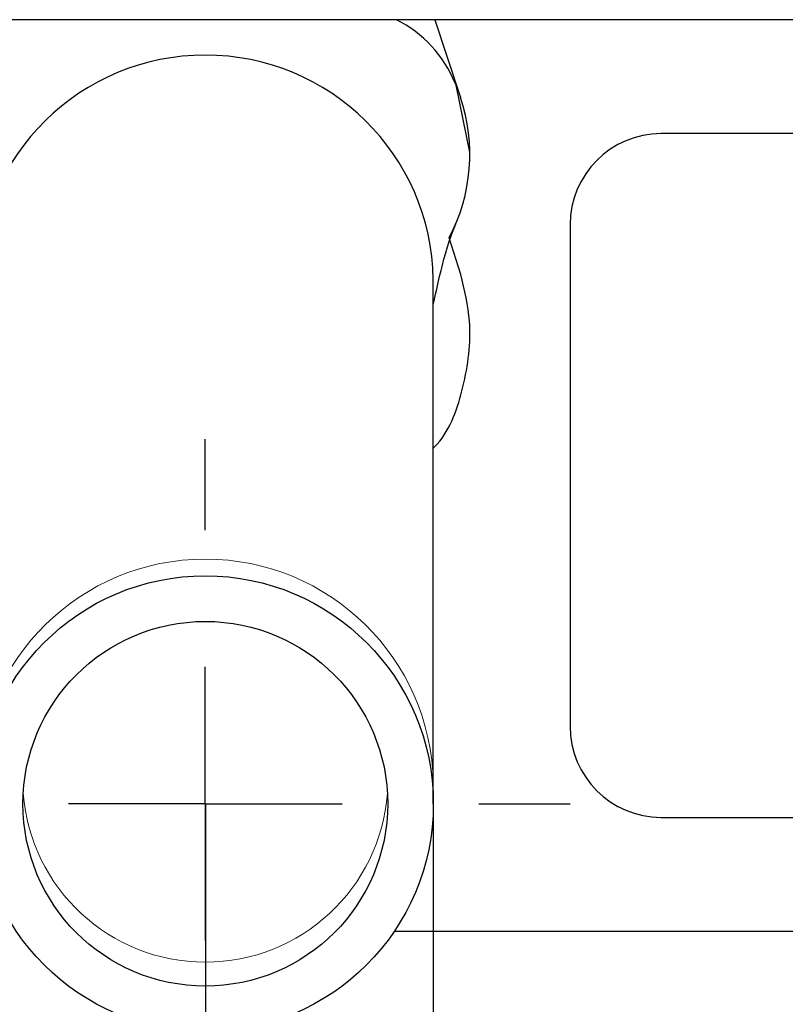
# Paper-space layout 'Blatt3' of a CAD drawing. Header units: millimetres. Extents: x 5 to 418, y 2 to 292.
# Tile 6 of 39: x 226 to 237, y 116 to 130. Entities that reach past the tile are written whole.
import ezdxf

# ---------------------------------------------------------------- set-up
doc = ezdxf.new("R2010")
doc.units = ezdxf.units.MM
doc.layers.add('SLD-0', color=7, linetype='Continuous')
doc.styles.add('SLDTEXTSTYLE1', font='TXT', dxfattribs={"width": 0.605})
doc.styles.add('SLDTEXTSTYLE3', font='TXT', dxfattribs={"width": 0.57})
doc.dimstyles.new('SLDDIMSTYLE2', dxfattribs={"dimtxt": 3.5, "dimasz": 3.302, "dimexe": 0, "dimexo": 0.0625, "dimgap": 0.875, "dimtad": 1, "dimlfac": 1.5, "dimrnd": 1e-09, "dimzin": 12, "dimdsep": 46, "dimtxsty": 'SLDTEXTSTYLE1', "dimsah": 1, "dimcen": 0.09, "dimadec": 0, "dimazin": 3, "dimtfac": 1, "dimtmove": 0, "dimatfit": 0, "dimfxl": 1, "dimfrac": 2, "dimtolj": 1, "dimtzin": 12, "dimarcsym": 0})
doc.dimstyles.new('SLDDIMSTYLE5', dxfattribs={"dimtxt": 3.5, "dimasz": 3.302, "dimexe": 0, "dimexo": 0.0625, "dimgap": 0.875, "dimtad": 1, "dimlfac": 1.5, "dimrnd": 1e-09, "dimzin": 12, "dimdsep": 46, "dimtxsty": 'SLDTEXTSTYLE1', "dimsah": 1, "dimcen": 0.09, "dimadec": 0, "dimazin": 3, "dimtfac": 1, "dimtofl": 0, "dimtmove": 0, "dimatfit": 3, "dimfxl": 1, "dimfrac": 2, "dimtolj": 1, "dimtzin": 12, "dimarcsym": 0})

# ---------------------------------------------------------------- blocks, each defined once
blk = doc.blocks.new('_D_13')
at = {"layer": 'SLD-0', "color": 7}
for p, q in [((180.443, 118.669), (180.443, 84.469)), ((228.443, 113.335), (228.443, 84.469)), ((180.443, 85.469), (228.443, 85.469))]:
    blk.add_line(p, q, dxfattribs=at)
for centre, start, end in [((207.141, 88.154), 153.4349, 206.5651), ((201.745, 88.154), 333.4349, 26.5651)]:
    blk.add_arc(centre, 6.006, start, end, dxfattribs=at)
for points in [[(180.443, 85.469), (183.745, 84.961), (183.745, 85.977)], [(228.443, 85.469), (225.141, 85.977), (225.141, 84.961)]]:
    blk.add_solid(points, dxfattribs=at)
at = {"layer": 'SLD-0', "color": 7, "insert": (201.769, 89.98), "char_height": 3.5, "attachment_point": 1, "style": 'SLDTEXTSTYLE1'}
blk.add_mtext('72', dxfattribs=at)
blk = doc.blocks.new('_D_14')
at = {"layer": 'SLD-0', "color": 7}
for p, q in [((225.109, 118.669), (225.109, 92.496)), ((231.776, 118.669), (231.776, 92.496)), ((225.109, 93.496), (218.759, 93.496)), ((225.109, 93.496), (231.776, 93.496)), ((231.776, 93.496), (256.924, 93.496))]:
    blk.add_line(p, q, dxfattribs=at)
for points in [[(225.109, 93.496), (221.807, 94.004), (221.807, 92.988)], [(231.776, 93.496), (235.078, 92.988), (235.078, 94.004)]]:
    blk.add_solid(points, dxfattribs=at)
at = {"layer": 'SLD-0', "color": 7, "char_height": 3.5, "attachment_point": 1}
for s, insert, style in [('%%c', (246.474, 98.007), 'SLDTEXTSTYLE1'), ('10', (251.577, 98.017), 'SLDTEXTSTYLE1'), ('D =', (238.856, 98.017), 'SLDTEXTSTYLE3')]:
    blk.add_mtext(s, dxfattribs=dict(at, insert=insert, style=style))
blk = doc.blocks.new('_D_15')
at = {"layer": 'SLD-0', "color": 7}
for p, q in [((146.109, 140.802), (146.109, 70.044)), ((228.443, 118.669), (228.443, 70.044)), ((146.109, 71.044), (228.443, 71.044))]:
    blk.add_line(p, q, dxfattribs=at)
for points in [[(146.109, 71.044), (149.411, 70.536), (149.411, 71.552)], [(228.443, 71.044), (225.141, 71.552), (225.141, 70.536)]]:
    blk.add_solid(points, dxfattribs=at)
at = {"layer": 'SLD-0', "color": 7, "insert": (181.261, 75.556), "char_height": 3.5, "attachment_point": 1, "style": 'SLDTEXTSTYLE1'}
blk.add_mtext('123,5', dxfattribs=at)
blk = doc.blocks.new('SW_CENTERMARKSYMBOL_7')
at = {"layer": 'SLD-0', "color": 0}
for p, q in [((0, 4), (0, 5.333)), ((0, 0), (0, 2)), ((-4, 0), (-5.333, 0)), ((0, 0), (-2, 0)), ((0, 0), (0, -2)), ((0, 0), (2, 0)), ((4, 0), (5.333, 0)), ((0, -4), (0, -5.333))]:
    blk.add_line(p, q, dxfattribs=at)

psp = doc.layouts.new('Blatt3')

# ---------------------------------------------------------------- linework, layer by layer
at = {"color": 7, "linetype": 'Continuous', "lineweight": 25}
for p, q in [((307.7761, 130.1352), (150.4428, 130.1352)), ((231.7982, 130.1352), (232.1756, 128.9975)), ((232.1095, 129.1752), (232.096, 129.2077)), ((232.3093, 128.1997), (232.1095, 129.1752)), ((265.7761, 128.4685), (235.1095, 128.4685)), ((233.7761, 127.1352), (233.7761, 119.8018)), ((232.1772, 126.4096), (232.0089, 126.9468)), ((231.7761, 118.9727), (231.7761, 126.3352)), ((231.7761, 118.6685), (231.7761, 118.9727)), ((235.1095, 118.4685), (265.7761, 118.4685)), ((305.1095, 116.8018), (231.2044, 116.8018))]:
    psp.add_line(p, q, dxfattribs=at)
at = {"color": 7, "linetype": 'Continuous', "lineweight": 18}
for p, q in [((232.1058, 129.2077), (232.096, 129.2077)), ((232.1166, 129.1752), (232.1095, 129.1752))]:
    psp.add_line(p, q, dxfattribs=at)
at = {"color": 7, "linetype": 'Continuous', "lineweight": 25}
for radius in [3.3333, 2.6667]:
    psp.add_circle((228.4428, 118.6685), radius, dxfattribs=at)
for centre, radius, start, end in [((230.4095, 128.51), 1.8251, 22.47437, 62.92654), ((228.4428, 126.2835), 3.3337, 0.88751, 179.11249), ((229.6761, 128.1685), 2.6333, 332.35851, 18.34911), ((235.1095, 127.1352), 1.3333, 90, 180), ((235.1095, 119.8018), 1.3333, 180, 270)]:
    psp.add_arc(centre, radius, start, end, dxfattribs=at)
at = {"color": 7, "linetype": 'Continuous', "lineweight": 18}
for centre, radius, start, end in [((228.4428, 118.9122), 3.3339, 1.03994, 178.96006), ((228.4428, 119.0212), 2.6696, 184.27106, 355.72894)]:
    psp.add_arc(centre, radius, start, end, dxfattribs=at)
at = {"color": 7, "linetype": 'Continuous', "lineweight": 25}
for points, knots in [([(231.7761, 125.9755), (231.8202, 126.1717), (231.9488, 126.7434), (232.0422, 126.9876), (232.1035, 127.1479)], [0, 0, 0, 0, 0.34320694, 1, 1, 1, 1]), ([(231.7761, 123.8658), (231.7953, 123.8862), (232.0238, 124.1299), (232.2438, 124.7782), (232.3617, 125.639), (232.2316, 126.1821), (232.1772, 126.4096)], [0, 0, 0, 0, 0.0314574, 0.3758233, 0.73844, 1, 1, 1, 1])]:
    psp.add_open_spline(points, degree=3, knots=knots, dxfattribs=at)

# ---------------------------------------------------------------- block references
at = {"layer": 'SLD-0', "color": 7}
psp.add_blockref('SW_CENTERMARKSYMBOL_7', (228.4428, 118.6685), dxfattribs=at)

# ---------------------------------------------------------------- dimensions: what is measured, and where the dimension line sits
dim = psp.add_linear_dim(base=(228.4428, 71.0439), p1=(146.1095, 140.8018), p2=(228.4428, 118.6685), dimstyle='SLDDIMSTYLE5', dxfattribs=at)
dim.commit()
dim.dimension.update_dxf_attribs({"geometry": '_D_15', "text_midpoint": (187.2761, 71.0439), "dimtype": 160})
for base, p1, p2, text, dimstyle, picture, middle in [((228.4428, 85.4685), (180.4428, 118.6685), (228.4428, 113.3352), '(<>)', 'SLDDIMSTYLE5', '_D_13', (204.4428, 85.4685)), ((231.7761, 93.4958), (225.1095, 118.6685), (231.7761, 118.6685), 'D =%%c<>', 'SLDDIMSTYLE2', '_D_14', (247.8902, 93.4958))]:
    dim = psp.add_linear_dim(base=base, p1=p1, p2=p2, text=text, dimstyle=dimstyle, dxfattribs=at)
    dim.commit()
    dim.dimension.update_dxf_attribs({"geometry": picture, "text_midpoint": middle, "dimtype": 160})

doc.saveas('drawing.dxf')
